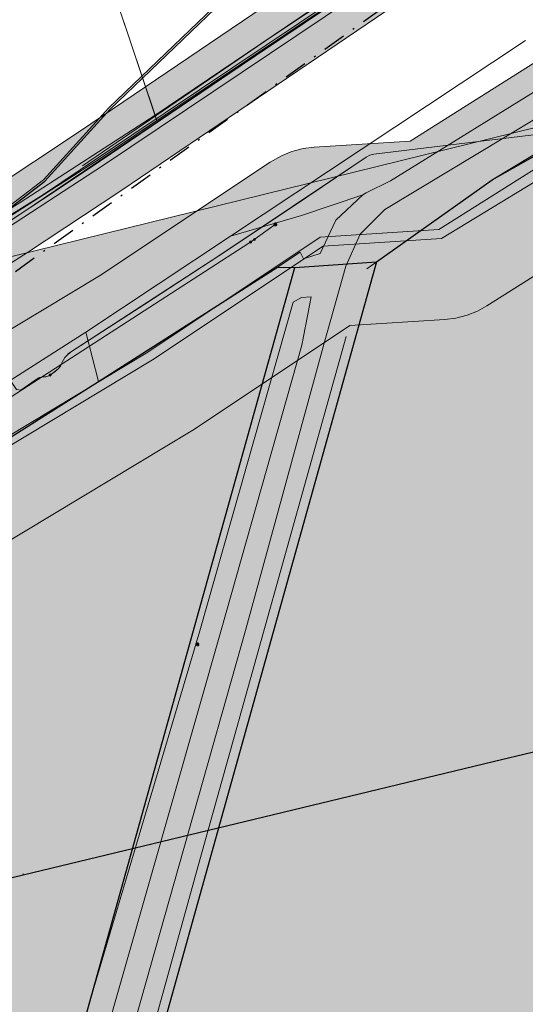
# Model space of a CAD drawing. Header units: metres. Extents: x 190798 to 192239, y 307689 to 310000.
# Tile 59 of 107: x 191436 to 191464, y 309521 to 309576. Entities that reach past the tile are written whole.
import ezdxf
from ezdxf.lldxf.tags import DXFTag

# ---------------------------------------------------------------- set-up
doc = ezdxf.new("R2010")
doc.units = ezdxf.units.M
doc.linetypes.add('1-200 DASHDOT', pattern=[2.54, 1.27, -0.635, 0, -0.635])
for name, color, linetype, lineweight in [('B-WE-KL-BUISLEIDING GEVAARLIJKE INHOUD-G', 20, 'Continuous', 30), ('B-WE-KL-DATA-G', 90, 'KL-DATA-N', 5), ('B-WE-KL-ET_LS-G', 190, 'KL-LS-N', 5), ('B-WE-KL-ET_MS-G', 130, 'KL-MS-N', 5), ('B-WE-KL-GAS_HD-G', 30, 'KL-GAS-HD-N', 5), ('B-WE-KL-WATER-G', 170, 'KL-WATER-N', 5), ('PH-BEST-KANTVERHARDING', 253, 'Continuous', 9)]:
    doc.layers.add(name, color=color, linetype=linetype, lineweight=lineweight)
doc.layers.add('B-WE-OG-INFO_EIS VOORZORGSMAATREGEL-V', color=7, linetype='Continuous', lineweight=18, true_color=0xfa194b, transparency=0.8)
doc.layers.add('B-WE-OG-INFO_EIS VOORZORGSMAATREGEL_ENEXIS NETBEHEER BV-V', color=7, linetype='Continuous', lineweight=18, true_color=0xfa194b, transparency=0.8)
doc.layers.add('B-WE-OG-INFO_EIS VOORZORGSMAATREGEL_ENEXIS NETBEHEER BV-GV', color=7, linetype='Continuous', lineweight=18, true_color=0xfa194b)
for name, color, linetype in [('PH-BEST-KADASTRALE-GRENS', 150, 'KG-KADASTRAAL-SO'), ('PH-BEST-KL-BUISLEIDING GEVAARLIJKE INHOUD-G1', 30, '1-500 GASUNIE'), ('PH-BEST-KL-DATA_KPN', 12, '1-200 TELEFONIE-KPN'), ('PH-BEST-KL-ET_MIDDENSPANNING_ENEXIS', 12, '1-200 MIDDENSPANNING'), ('PH-BEST-KL-LAAGSPANNING-ENEXIS', 12, '1-200 LAAGSPANNING'), ('PH-BEST-KL-RI-VRIJVERVAL_GEMEENTE', 8, '1-200 DASHDOT')]:
    doc.layers.add(name, color=color, linetype=linetype)
doc.styles.add('NLCS-ISO', font='NLCS-ISO.ttf')
doc.styles.add('ROMANS', font='romans.shx')
doc.styles.get("Standard").update_dxf_attribs({"font": 'arial.ttf'})
doc.linetypes.add('1-200 LAAGSPANNING', pattern='A,1.5,-0.6,["LS",ROMANS,S=0.24,R=0,X=-0.45,Y=-0.12],-0.05', length=2.15)
doc.linetypes.add('1-200 MIDDENSPANNING', pattern='A,1.5,-0.6,["MS",ROMANS,S=0.24,R=0,X=-0.5,Y=-0.12],-0.05', length=2.15)
doc.linetypes.add('1-200 TELEFONIE-KPN', pattern='A,1.5,-0.6,["KPN",ROMANS,S=0.24,R=0,X=-0.5,Y=-0.12],-0.3', length=2.4)
doc.linetypes.add('1-500 GASUNIE', pattern='A,3.75,-1.5,["GASUNIE",ROMANS,S=0.6,R=0,X=-1.25,Y=-0.3],-2.75', length=8)
tags = doc.linetypes.add('KG-KADASTRAAL-SO', pattern='A,5.5,-2,["K",Standard,S=1.8,R=0,X=0,Y=-0.9],-2,5.5,-2,[5,NLCS.SHX,S=0.75,R=0,X=0,Y=0],-2', length=19).pattern_tags.tags
tags[6] = DXFTag(74, 10)
tags = doc.linetypes.add('KL-DATA-N', pattern='A,4,-1,[101,NLCS.SHX,S=0.5,R=0,X=0,Y=0],-1,4,-1,["D",Standard,S=1,R=0,X=-0.25,Y=-0.5],-1.5', length=12.5).pattern_tags.tags
tags[18] = DXFTag(74, 10)
tags = doc.linetypes.add('KL-GAS-HD-N', pattern='A,4,-1,[69,NLCS.SHX,S=0.5,R=0,X=0,Y=0],-1,4,-1,["H",Standard,S=1,R=0,X=0,Y=-0.5],-2', length=13).pattern_tags.tags
tags[18] = DXFTag(74, 10)
tags = doc.linetypes.add('KL-LS-N', pattern='A,4,-1,[103,NLCS.SHX,S=0.75,R=0,X=0,Y=0],-1,4,-1,["L",Standard,S=1,R=0,X=0,Y=-0.5],-2', length=13).pattern_tags.tags
tags[18] = DXFTag(74, 10)
tags = doc.linetypes.add('KL-MS-N', pattern='A,4,-1,[103,NLCS.SHX,S=0.75,R=0,X=0,Y=0],-1,4,-1,["M",Standard,S=1,R=0,X=0,Y=-0.5],-2', length=13).pattern_tags.tags
tags[18] = DXFTag(74, 10)
doc.linetypes.add('KL-WATER-N', pattern='A,7,-0.5,[168,NLCS.SHX,S=0.75,R=0,X=0.75,Y=0],-2', length=9.5)

# ---------------------------------------------------------------- blocks, each defined once
blk = doc.blocks.new('SKL-WTB_HULP_OVERIG-SO')
at = {"color": 0, "linetype": 'ByBlock', "lineweight": 18}
for points in [[(-0.14, 0.14), (0.14, -0.14)], [(0.14, 0.14), (-0.14, -0.14)]]:
    blk.add_lwpolyline(points, dxfattribs=at)
at = {"color": 0, "linetype": 'ByBlock', "lineweight": 18, "style": 'NLCS-ISO', "flags": 1}
for tag, p in [('TYPE', (1.5, 0)), ('OMSCHRIJVING', (1.5, -3)), ('LABEL', (1.5, -1.5))]:
    blk.add_attdef(tag, p, '', height=1, dxfattribs=at)
blk = doc.blocks.new('SKL-WTB_HULP_MOF-SO')
at = {"linetype": 'ByBlock', "lineweight": 18}
h = blk.add_hatch(color=0, dxfattribs=at)
h.dxf.hatch_style = 1
h.paths.add_polyline_path([(-0.5625, 0, 1), (0.5625, 0, 1)])
at = {"color": 0, "linetype": 'ByBlock', "lineweight": 18}
blk.add_circle((0, 0), 0.5625, dxfattribs=at)
at = {"color": 0, "linetype": 'ByBlock', "lineweight": 18, "style": 'NLCS-ISO', "flags": 1}
for tag, p in [('TYPE', (1.5, 0)), ('OMSCHRIJVING', (1.5, -3)), ('LABEL', (1.5, -1.5))]:
    blk.add_attdef(tag, p, '', height=1, dxfattribs=at)
blk = doc.blocks.new('SIE-MEUBILAIR_PAAL_LICHTMAST-SO')
for points in [[(-0.62, 0), (-1, 0)], [(-0.71, 0.71), (-0.44, 0.44)], [(0, 1), (0, 0.62)], [(0.44, 0.44), (0.71, 0.71)], [(1, 0), (0.62, 0)], [(-0.71, -0.71), (-0.44, -0.44)], [(0, -0.62), (0, -1)], [(0.44, -0.44), (0.71, -0.71)]]:
    blk.add_lwpolyline(points)
blk.add_circle((0, 0), 0.5)

msp = doc.modelspace()

# ---------------------------------------------------------------- hatches: boundary and pattern name
at = {"layer": 'B-WE-OG-INFO_EIS VOORZORGSMAATREGEL-V'}
for points in [[(191462.765, 309585.488), (191465.545, 309582.517), (191464.493, 309581.846), (191460.294, 309579.033), (191441.744, 309566.452), (191436.578, 309563.02), (191431.33, 309559.679), (191429.455, 309558.519), (191429.27, 309558.418), (191429.035, 309558.324), (191428.792, 309558.26), (191428.54, 309558.227), (191428.288, 309558.226), (191428.037, 309558.256), (191427.791, 309558.319), (191427.557, 309558.411), (191427.335, 309558.533), (191427.131, 309558.682), (191426.946, 309558.856), (191426.785, 309559.051), (191426.65, 309559.265), (191426.544, 309559.493), (191426.467, 309559.734), (191426.42, 309559.983), (191426.406, 309560.235), (191426.424, 309560.488), (191426.473, 309560.736), (191426.554, 309560.976), (191426.664, 309561.204), (191426.801, 309561.415), (191426.964, 309561.608), (191427.151, 309561.779), (191427.357, 309561.925), (191429.191, 309563.059), (191434.38, 309566.363), (191439.507, 309569.768), (191458.049, 309582.343), (191462.322, 309585.205)], [(191470.596, 309577.118), (191477.596, 309569.637), (191472.108, 309566.399), (191462.049, 309560.067), (191461.533, 309559.783), (191460.945, 309559.548), (191460.333, 309559.389), (191459.707, 309559.309), (191454.457, 309558.971), (191445.829, 309553.227), (191420.629, 309538.057), (191420.308, 309537.88), (191389.523, 309522.306), (191375.623, 309516.058), (191375.132, 309515.868), (191374.521, 309515.71), (191373.893, 309515.629), (191373.262, 309515.629), (191372.635, 309515.708), (191372.022, 309515.867), (191371.435, 309516.101), (191370.883, 309516.406), (191370.372, 309516.78), (191369.913, 309517.215), (191369.513, 309517.704), (191369.178, 309518.239), (191368.913, 309518.813), (191368.722, 309519.417), (191368.609, 309520.039), (191368.575, 309520.67), (191368.622, 309521.301), (191368.748, 309521.92), (191368.95, 309522.518), (191369.227, 309523.088), (191369.572, 309523.615), (191369.982, 309524.096), (191370.451, 309524.523), (191370.968, 309524.886), (191371.527, 309525.18), (191385.11, 309531.28), (191415.63, 309546.72), (191440.573, 309561.735), (191450.025, 309568.035), (191450.652, 309568.39), (191451.239, 309568.625), (191451.851, 309568.784), (191452.476, 309568.864), (191457.796, 309569.206), (191466.963, 309574.974)]]:
    msp.add_hatch(color=256, dxfattribs=at).paths.add_polyline_path(points)
at = {"layer": 'B-WE-OG-INFO_EIS VOORZORGSMAATREGEL_ENEXIS NETBEHEER BV-V'}
msp.add_hatch(color=256, dxfattribs=at).paths.add_polyline_path([(191175.538, 309414.261), (191145.024, 309434.561), (191100.049, 309525.636), (191104.155, 309527.635), (191115.358, 309526.7), (191129.667, 309520.958), (191140.014, 309512.607), (191160.996, 309484.121), (191286.375, 309526.029), (191474.941, 309572.474), (191529.243, 309514.435), (191304.975, 309458.542)])

# ---------------------------------------------------------------- linework, layer by layer
at = {"layer": 'B-WE-KL-BUISLEIDING GEVAARLIJKE INHOUD-G', "ltscale": 0.2}
msp.add_lwpolyline([(191295.383, 309492.208), (191371.635, 309512.516), (191382.894, 309515.515), (191383.7, 309515.711), (191396.91, 309518.92), (191410.19, 309522.17), (191411.849, 309522.625), (191413.843, 309523.106), (191423.42, 309525.413), (191436.341, 309528.526), (191449.671, 309531.738), (191462.39, 309534.802), (191471.046, 309536.888), (191476.227, 309538.006), (191489.229, 309540.81), (191499.624, 309543.052), (191501.991, 309543.562)], dxfattribs=at)
at = {"layer": 'B-WE-KL-DATA-G', "ltscale": 0.2}
for points in [[(191463.916, 309584.259), (191461.971, 309583.025), (191443.647, 309570.64), (191436.166, 309565.797), (191428.761, 309561.163), (191422.184, 309557.344), (191414.649, 309553.155), (191407.212, 309549.207), (191399.876, 309545.499), (191392.643, 309542.034), (191385.514, 309538.811), (191378.49, 309535.832), (191371.573, 309533.097), (191364.765, 309530.607), (191358.555, 309528.518), (191352.44, 309526.64), (191339.451, 309523.092), (191326.159, 309519.65), (191320.336, 309518.205), (191316.857, 309517.366), (191300.554, 309513.61), (191285.706, 309510.514), (191275.812, 309508.637), (191267.056, 309507.455)], [(191421.962, 309557.802), (191422.184, 309557.344), (191422.473, 309556.707), (191424.543, 309557.915), (191426.582, 309559.127), (191428.59, 309560.343), (191430.567, 309561.563), (191432.512, 309562.787), (191434.425, 309564.015), (191436.306, 309565.246), (191438.154, 309566.481), (191460.529, 309581.581), (191462.571, 309582.943), (191464.171, 309583.985)], [(191421.962, 309557.802), (191422.184, 309557.344), (191422.473, 309556.707), (191424.543, 309557.915), (191426.582, 309559.127), (191428.59, 309560.343), (191430.567, 309561.563), (191432.512, 309562.787), (191434.425, 309564.015), (191436.306, 309565.246), (191438.154, 309566.481), (191460.529, 309581.581), (191462.571, 309582.943), (191464.171, 309583.985)], [(191464.052, 309584.163), (191459.114, 309580.77), (191440.502, 309568.287), (191437.462, 309566.25)], [(191463.916, 309584.259), (191461.971, 309583.025), (191443.647, 309570.64)], [(191443.77, 309570.271), (191464.177, 309583.98)], [(191421.962, 309557.802), (191422.184, 309557.344), (191422.473, 309556.707), (191424.543, 309557.915), (191426.582, 309559.127), (191428.59, 309560.343), (191430.567, 309561.563), (191432.512, 309562.787), (191434.425, 309564.015), (191436.306, 309565.246), (191438.154, 309566.481), (191443.77, 309570.271), (191440.235, 309580.852)], [(191443.647, 309570.64), (191440.886, 309578.902)], [(191474.524, 309572.92), (191459.54, 309563.807), (191452.964, 309563.384), (191443.508, 309557.082), (191418.276, 309541.895), (191387.471, 309526.311), (191373.814, 309520.178), (191369.444, 309519.004), (191335.65, 309509.896), (191335.67, 309509.798)], [(191443.647, 309570.64), (191436.166, 309565.797), (191428.761, 309561.163), (191422.184, 309557.344)], [(191422.473, 309556.707), (191428.59, 309560.343), (191432.512, 309562.787), (191436.306, 309565.246), (191443.77, 309570.271)], [(191443.77, 309570.271), (191443.647, 309570.64)], [(191437.462, 309566.25), (191421.679, 309556.453), (191402.981, 309546.316), (191387.391, 309539.094), (191367.574, 309530.978), (191347.236, 309524.275), (191342.492, 309523.08)]]:
    msp.add_lwpolyline(points, dxfattribs=at)
at = {"layer": 'B-WE-KL-ET_LS-G', "ltscale": 0.2}
for points in [[(191448.947, 309563.607), (191450.312, 309564.583)], [(191389.669, 309531.145), (191389.845, 309531.025), (191390.044, 309530.95), (191390.255, 309530.924), (191390.466, 309530.949), (191392.959, 309532.076), (191395.442, 309533.224), (191397.914, 309534.395), (191405.926, 309538.282), (191411.446, 309541.039), (191413.503, 309542.084), (191415.549, 309543.149), (191418.091, 309544.506), (191420.617, 309545.894), (191423.252, 309547.384), (191425.868, 309548.907), (191428.465, 309550.463), (191431.042, 309552.051), (191449.156, 309563.742)], [(191397.914, 309534.395), (191405.926, 309538.282), (191411.446, 309541.039), (191413.503, 309542.084), (191415.549, 309543.149), (191418.091, 309544.506), (191420.617, 309545.894), (191423.252, 309547.384), (191425.868, 309548.907), (191428.465, 309550.463), (191431.042, 309552.051), (191449.156, 309563.742)]]:
    msp.add_lwpolyline(points, dxfattribs=at)
at = {"layer": 'B-WE-KL-ET_MS-G', "ltscale": 0.2}
for points in [[(191397.68, 309543.742), (191402.173, 309545.942), (191406.642, 309548.192), (191411.084, 309550.493), (191415.501, 309552.843), (191418.671, 309554.699), (191421.831, 309556.574), (191424.98, 309558.467), (191428.117, 309560.378), (191431.244, 309562.307), (191434.359, 309564.254), (191437.463, 309566.22), (191440.556, 309568.203), (191459.181, 309580.695)], [(191397.68, 309543.742), (191402.173, 309545.942), (191406.642, 309548.192), (191411.084, 309550.493), (191415.501, 309552.843), (191418.671, 309554.699), (191421.831, 309556.574), (191424.98, 309558.467), (191428.117, 309560.378), (191431.244, 309562.307), (191434.359, 309564.254), (191437.463, 309566.22), (191440.556, 309568.203), (191459.181, 309580.695)], [(191473.454, 309574.064), (191465.09, 309569.603), (191455.787, 309568.471), (191455.556, 309568.414), (191455.345, 309568.305), (191447.189, 309562.844), (191438.955, 309557.501), (191438.751, 309557.321), (191438.647, 309557.197), (191438.498, 309556.946), (191438.474, 309556.887), (191438.401, 309556.731), (191438.297, 309556.595), (191437.909, 309556.286), (191437.835, 309556.236)], [(191473.454, 309574.064), (191465.09, 309569.603), (191455.787, 309568.471), (191455.556, 309568.414), (191455.345, 309568.305), (191451.277, 309565.56), (191447.189, 309562.844), (191443.082, 309560.157), (191438.955, 309557.501), (191438.846, 309557.419), (191438.751, 309557.321), (191438.647, 309557.197), (191438.563, 309557.078), (191438.498, 309556.946), (191438.474, 309556.887), (191438.401, 309556.731), (191438.297, 309556.595), (191438.11, 309556.432), (191437.909, 309556.286), (191437.835, 309556.236)], [(191428.975, 309564.101), (191429.526, 309564.458), (191429.759, 309564.501), (191429.904, 309564.467), (191435.656, 309555.892), (191435.965, 309555.427), (191436.195, 309555.386), (191436.993, 309555.947), (191437.211, 309556.072), (191437.246, 309556.088), (191437.417, 309556.125), (191437.593, 309556.133), (191437.75, 309556.185), (191437.835, 309556.236)], [(191435.965, 309555.427), (191436.195, 309555.386), (191436.993, 309555.947), (191437.211, 309556.072), (191437.246, 309556.088), (191437.417, 309556.125), (191437.593, 309556.133), (191437.75, 309556.185), (191437.835, 309556.236)]]:
    msp.add_lwpolyline(points, dxfattribs=at)
at = {"layer": 'B-WE-KL-GAS_HD-G', "ltscale": 0.2}
msp.add_lwpolyline([(191428.406, 309560.222), (191430.256, 309561.366), (191432.872, 309563.014), (191435.471, 309564.687), (191438.054, 309566.384), (191440.621, 309568.107), (191461.277, 309582.115), (191463.398, 309583.519), (191464.152, 309584.006)], dxfattribs=at)
at = {"layer": 'B-WE-KL-WATER-G', "ltscale": 0.2}
msp.add_lwpolyline([(191474.096, 309573.378), (191469.504, 309570.668), (191459.385, 309564.298), (191452.798, 309563.874), (191443.25, 309557.51), (191432.794, 309551.217), (191425.314, 309546.714), (191418.05, 309542.341), (191394.966, 309530.662), (191393.139, 309529.738), (191391.336, 309528.826), (191387.266, 309526.767), (191382.293, 309524.534), (191373.575, 309520.619)], dxfattribs=at)
at = {"layer": 'B-WE-OG-INFO_EIS VOORZORGSMAATREGEL_ENEXIS NETBEHEER BV-GV'}
for points in [[(191434.38, 309566.363), (191439.507, 309569.768), (191458.049, 309582.343)], [(191460.294, 309579.033), (191441.744, 309566.452), (191436.578, 309563.02), (191431.33, 309559.679)], [(191385.11, 309531.28), (191415.63, 309546.72), (191440.573, 309561.735), (191450.025, 309568.035), (191450.652, 309568.39), (191451.239, 309568.625), (191451.851, 309568.784), (191452.476, 309568.864), (191457.796, 309569.206), (191466.963, 309574.974)], [(191472.108, 309566.399), (191462.049, 309560.067), (191461.533, 309559.783), (191460.945, 309559.548), (191460.333, 309559.389), (191459.707, 309559.309), (191454.457, 309558.971), (191445.829, 309553.227), (191420.629, 309538.057), (191420.308, 309537.88), (191389.523, 309522.306)]]:
    msp.add_lwpolyline(points, dxfattribs=at)
at = {"layer": 'B-WE-OG-INFO_EIS VOORZORGSMAATREGEL_ENEXIS NETBEHEER BV-GV', "flags": 128}
msp.add_lwpolyline([(191175.538, 309414.261), (191145.024, 309434.561), (191100.049, 309525.636), (191104.155, 309527.635), (191115.358, 309526.7), (191129.667, 309520.958), (191140.014, 309512.607), (191160.996, 309484.121), (191286.375, 309526.029), (191474.941, 309572.474), (191529.243, 309514.435), (191304.975, 309458.542)], close=True, dxfattribs=at)
at = {"layer": 'PH-BEST-KADASTRALE-GRENS'}
msp.add_line((191451.4, 309562.195), (191455.925, 309562.51), dxfattribs=at)
at = {"layer": 'PH-BEST-KADASTRALE-GRENS', "ltscale": 0.2, "flags": 128}
for points in [[(191412.499, 309553.242), (191418.365, 309555.706), (191421.557, 309557.133), (191434.8, 309564.901), (191437.526, 309566.975), (191441.153, 309570.971), (191449.228, 309578.728), (191456.872, 309586.499), (191458.263, 309587.913), (191468.515, 309596.296), (191477.618, 309601.964), (191485.265, 309603.561)], [(191455.925, 309562.51), (191462.339, 309567.063), (191480.45, 309577.3), (191503.796, 309586.623), (191519.159, 309591.793), (191542.881, 309596.43), (191561.682, 309598.75), (191564.8, 309597.98), (191595.283, 309598.44)], [(191386.073, 309527.908), (191402.151, 309534.788), (191411.085, 309538.84), (191420.562, 309543.874), (191432.679, 309550.931), (191440.503, 309555.883), (191450.436, 309562.211), (191451.4, 309562.195)], [(191386.073, 309527.908), (191387.415, 309526.787), (191395.274, 309523.13), (191403.024, 309525.191), (191405.087, 309526.811), (191419.247, 309522.343), (191438.315, 309515.342), (191451.4, 309562.195)], [(191455.925, 309562.51), (191442.386, 309513.971), (191493.982, 309501.963), (191506.33, 309500)]]:
    msp.add_lwpolyline(points, dxfattribs=at)
at = {"layer": 'PH-BEST-KANTVERHARDING', "color": 8}
for p, q in [((191440.781, 309567.872), (191459.404, 309580.363)), ((191464.18, 309574.784), (191447.835, 309563.923)), ((191447.835, 309563.923), (191439.816, 309558.611))]:
    msp.add_line(p, q, dxfattribs=at)
for points in [[(191455.39, 309562.13), (191462.34, 309567.06), (191469.84, 309571.589), (191480.45, 309577.3), (191488.74, 309580.85), (191499.719, 309585.18), (191516.679, 309591.19), (191526.469, 309593.57), (191539.601, 309596), (191551.361, 309597.53), (191561.679, 309598.75)], [(191480.963, 309594.455), (191476.26, 309592.172), (191464.071, 309584.28), (191450.067, 309574.957), (191439.616, 309567.832)], [(191421.51, 309557.221), (191434.736, 309564.979), (191437.461, 309567.052), (191441.08, 309571.04), (191449.158, 309578.799), (191458.194, 309587.985), (191462.067, 309591.152)], [(191480.089, 309579.35), (191466.525, 309571.506), (191456.395, 309565.416)], [(191466.475, 309573.023), (191465.782, 309572.616), (191456.695, 309567.006), (191455.359, 309566.34)], [(191421.931, 309556.021), (191431.459, 309561.783), (191440.781, 309567.872)], [(191447.835, 309563.923), (191451.761, 309565.07), (191455.174, 309566.228)], [(191455.174, 309566.228), (191453.675, 309564.822), (191452.795, 309562.965)], [(191455.359, 309566.34), (191455.265, 309566.284), (191455.174, 309566.228)], [(191456.395, 309565.416), (191455.022, 309564.045), (191454.235, 309562.271)], [(191450.436, 309562.211), (191451.697, 309563.037), (191451.874, 309562.68), (191452.795, 309562.965)], [(191439.816, 309558.611), (191440.503, 309555.883), (191450.436, 309562.211)], [(191454.235, 309562.271), (191453.031, 309557.992), (191448.658, 309542.08), (191441.024, 309515.091)], [(191452.309, 309560.561), (191451.78, 309557.892), (191447.306, 309542.099), (191439.323, 309514.094)], [(191451.307, 309560.265), (191451.772, 309560.534), (191452.309, 309560.561)], [(191451.307, 309560.265), (191446.121, 309542.052), (191438.987, 309518.024), (191434.749, 309516.652), (191419.247, 309522.343), (191405.087, 309526.811), (191403.024, 309525.191), (191395.274, 309523.13), (191387.415, 309526.787), (191385.515, 309528.374), (191381.692, 309526.732)], [(191439.816, 309558.611), (191435.211, 309555.68), (191430.572, 309552.804)], [(191441.899, 309514.084), (191446.136, 309529.357), (191454.251, 309558.368)]]:
    msp.add_lwpolyline(points, dxfattribs=at)
at = {"layer": 'PH-BEST-KL-RI-VRIJVERVAL_GEMEENTE'}
msp.add_lwpolyline([(191431.621, 309558.902), (191465.131, 309582.96)], dxfattribs=at)

# ---------------------------------------------------------------- block references
at = {"layer": 'PH-BEST-KL-BUISLEIDING GEVAARLIJKE INHOUD-G1', "xscale": 0.1, "yscale": 0.1, "zscale": 0.1}
msp.add_blockref('SKL-WTB_HULP_OVERIG-SO', (191436.33, 309528.57), dxfattribs=at)
at = {"layer": 'PH-BEST-KL-DATA_KPN', "xscale": 0.1, "yscale": 0.1, "zscale": 0.1}
msp.add_blockref('SKL-WTB_HULP_OVERIG-SO', (191437.462, 309566.25), dxfattribs=at)
msp.add_blockref('SKL-WTB_HULP_OVERIG-SO', (191437.462, 309566.25), dxfattribs=at)
at = {"layer": 'PH-BEST-KL-ET_MIDDENSPANNING_ENEXIS', "xscale": 0.1, "yscale": 0.1, "zscale": 0.1}
msp.add_blockref('SKL-WTB_HULP_MOF-SO', (191437.835, 309556.236), dxfattribs=at)
at = {"layer": 'PH-BEST-KL-LAAGSPANNING-ENEXIS', "xscale": 0.1, "yscale": 0.1, "zscale": 0.1}
for name, p in [('SIE-MEUBILAIR_PAAL_LICHTMAST-SO', (191450.312, 309564.583)), ('SKL-WTB_HULP_MOF-SO', (191449.156, 309563.742)), ('SKL-WTB_HULP_MOF-SO', (191448.947, 309563.607)), ('SIE-MEUBILAIR_PAAL_LICHTMAST-SO', (191445.995, 309541.307))]:
    msp.add_blockref(name, p, dxfattribs=at)

doc.saveas('drawing.dxf')
